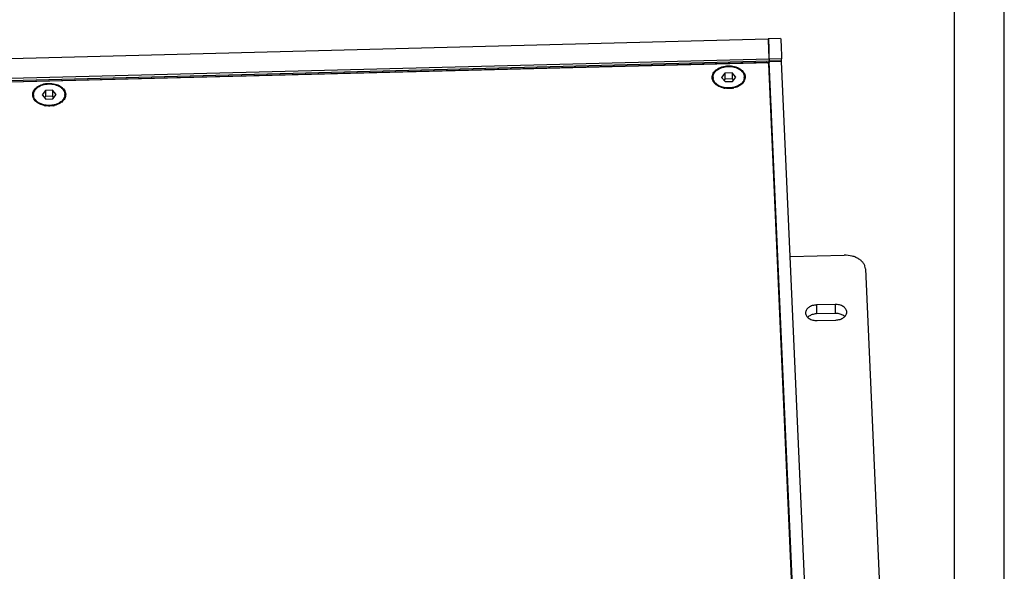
# Model space of a CAD drawing. Header units: millimetres. Extents: x 1406 to 2440, y 904 to 1635.
# Tile 29 of 29: x 2201 to 2440, y 1308 to 1442. Entities that reach past the tile are written whole.
import ezdxf

# ---------------------------------------------------------------- set-up
doc = ezdxf.new("R2010")
doc.units = ezdxf.units.MM
doc.header["$LTSCALE"] = 16.335
doc.layers.get('0').update_dxf_attribs({"linetype": 'CONTINUOUS'})
for name, color, linetype in [('02___PRT_ALL_AXES', 7, 'CONTINUOUS'), ('1', 7, 'CONTINUOUS'), ('AXES', 7, 'CONTINUOUS')]:
    doc.layers.add(name, color=color, linetype=linetype)

# ---------------------------------------------------------------- blocks, each defined once
blk = doc.blocks.new('AAXXX')
at = {"layer": '1'}
for p, q in [((-2141.569, 292.634), (-2141.569, 350.671)), ((-2142.534, 349.645), (-2142.534, 293.66))]:
    blk.add_line(p, q, dxfattribs=at)

msp = doc.modelspace()

# ---------------------------------------------------------------- linework, layer by layer
at = {"color": 7, "linetype": 'Continuous'}
for p, q in [((2385.75, 1437.8), (2382.75, 1437.72)), ((2382.75, 1437.72), (2382.75, 1437.72)), ((2385.84, 1436.61), (2385.84, 1436.6)), ((2382.9, 1434.93), (2382.91, 1434.72)), ((2382.91, 1434.72), (2382.91, 1434.75)), ((2382.91, 1434.72), (2382.91, 1434.71)), ((2382.92, 1434.26), (2382.93, 1434.22)), ((2382.93, 1433.95), (2382.93, 1434.22)), ((2382.94, 1433.91), (2382.93, 1433.95)), ((2030.15, 1423.31), (2385.98, 1432.47)), ((2033.15, 1423.03), (2382.98, 1432.04)), ((2382.34, 1431.98), (2033.81, 1423.01)), ((2389.56, 1279.67), (2382.85, 1431.65)), ((2382.97, 1432.85), (2382.96, 1433.11)), ((2385.96, 1432.92), (2382.97, 1432.85)), ((2382.97, 1432.85), (2382.98, 1432.4)), ((2382.98, 1432.4), (2382.98, 1432.36)), ((2382.98, 1432.36), (2382.98, 1432.31)), ((2382.98, 1432.31), (2382.98, 1432.27)), ((2382.98, 1432.27), (2382.98, 1432.23)), ((2385.98, 1432.23), (2382.98, 1432.15)), ((2382.98, 1432.23), (2382.98, 1432.19)), ((2382.98, 1432.19), (2382.98, 1432.15)), ((2389.73, 1279.26), (2382.98, 1432.15)), ((2383, 1429.97), (2382.98, 1432.04)), ((2385.98, 1432.47), (2385.96, 1432.92)), ((2392.72, 1279.33), (2385.98, 1432.23)), ((2372.23, 1429.45), (2371.41, 1428.39)), ((2373.96, 1429.49), (2372.23, 1429.45)), ((2372.23, 1429.45), (2372.24, 1428)), ((2373.96, 1429.49), (2373.97, 1428.04)), ((2374.87, 1428.48), (2373.96, 1429.49)), ((2383, 1429.97), (2382.93, 1429.96)), ((2383, 1429.97), (2383.24, 1424.59)), ((2371.41, 1428.39), (2372.32, 1427.38)), ((2372.24, 1428), (2372.02, 1427.71)), ((2373.97, 1428.04), (2372.24, 1428)), ((2372.32, 1427.38), (2374.05, 1427.43)), ((2374.27, 1427.71), (2373.97, 1428.04)), ((2374.05, 1427.43), (2374.87, 1428.48)), ((2207.31, 1425.2), (2206.49, 1424.15)), ((2209.04, 1425.25), (2207.31, 1425.2)), ((2207.31, 1425.2), (2207.32, 1423.75)), ((2209.04, 1425.25), (2209.05, 1423.8)), ((2209.95, 1424.24), (2209.04, 1425.25)), ((2383.17, 1424.59), (2383.24, 1424.59)), ((2383.24, 1424.59), (2383.25, 1424.31)), ((2206.49, 1424.15), (2207.4, 1423.13)), ((2207.32, 1423.75), (2207.1, 1423.47)), ((2209.05, 1423.8), (2207.32, 1423.75)), ((2207.4, 1423.13), (2209.13, 1423.18)), ((2209.35, 1423.46), (2209.05, 1423.8)), ((2209.13, 1423.18), (2209.95, 1424.24)), ((2383.18, 1424.31), (2383.25, 1424.31)), ((2383.4, 1420.87), (2383.25, 1424.31)), ((2383.4, 1420.87), (2383.33, 1420.87)), ((2383.35, 1420.46), (2383.42, 1420.46)), ((2383.36, 1420.17), (2383.43, 1420.17)), ((2383.4, 1420.87), (2383.42, 1420.46)), ((2383.45, 1418.29), (2383.43, 1420.17)), ((2388.07, 1384.86), (2401.19, 1385.2)), ((2406.34, 1381.88), (2413.33, 1223.42))]:
    msp.add_line(p, q, dxfattribs=at)
for centre, radius, start, end in [((2145.93, 1426.82), 237.11, 1.7892, 1.9097), ((2109.33, 1425.7), 273.73, 1.4964, 1.7449), ((2105.83, 1425.6), 277.23, 1.552, 1.7165), ((2359.32, 1431.77), 26.67, 0.9763, 1.5038), ((2373.08, 1431.17), 5.49, 258.0029, 261.3198), ((2373.16, 1431.13), 5.45, 279.785, 283.056), ((2208.16, 1426.93), 5.49, 258.0029, 261.3198), ((2208.24, 1426.89), 5.45, 279.785, 283.056)]:
    msp.add_arc(centre, radius, start, end, dxfattribs=at)
for points, knots in [([(2382.91, 1434.75), (2382.9, 1434.96), (2382.89, 1435.36), (2382.87, 1435.93), (2382.85, 1436.37), (2382.83, 1436.68), (2382.82, 1436.89), (2382.81, 1437.07), (2382.8, 1437.24), (2382.79, 1437.38), (2382.78, 1437.49), (2382.78, 1437.57), (2382.77, 1437.63), (2382.77, 1437.66), (2382.76, 1437.68), (2382.76, 1437.7), (2382.76, 1437.71), (2382.76, 1437.72), (2382.75, 1437.72)], [0, 0, 0, 0, 0.211427, 0.404735, 0.576005, 0.652268, 0.72176, 0.784127, 0.839048, 0.886256, 0.925501, 0.956602, 0.969048, 0.979403, 0.987662, 0.993825, 0.997908, 1, 1, 1, 1]), ([(2382.75, 1437.72), (2382.75, 1437.72), (2382.76, 1437.71), (2382.76, 1437.69), (2382.77, 1437.66), (2382.77, 1437.62), (2382.78, 1437.57), (2382.78, 1437.51), (2382.79, 1437.43), (2382.8, 1437.31), (2382.81, 1437.13), (2382.82, 1436.88), (2382.84, 1436.6), (2382.85, 1436.4), (2382.85, 1436.29)], [0, 0, 0, 0, 0.005055, 0.017691, 0.038351, 0.067058, 0.103769, 0.148419, 0.200903, 0.261098, 0.40407, 0.575993, 0.775258, 1, 1, 1, 1]), ([(2382.85, 1436.29), (2382.85, 1436.19), (2382.87, 1435.73), (2382.89, 1435.28), (2382.9, 1434.93)], [0, 0, 0, 0, 0.226275, 1, 1, 1, 1]), ([(2385.75, 1437.8), (2385.75, 1437.8), (2385.76, 1437.79), (2385.76, 1437.78), (2385.76, 1437.75), (2385.77, 1437.72), (2385.77, 1437.67), (2385.78, 1437.6), (2385.79, 1437.48), (2385.8, 1437.31), (2385.81, 1437.1), (2385.83, 1436.87), (2385.83, 1436.7), (2385.84, 1436.61)], [0, 0, 0, 0, 0.005169, 0.017753, 0.038258, 0.066735, 0.103172, 0.147515, 0.259551, 0.402033, 0.573846, 0.773692, 1, 1, 1, 1]), ([(2385.84, 1436.6), (2385.86, 1436.05), (2385.91, 1434.82), (2385.95, 1433.6), (2385.96, 1432.92)], [0, 0, 0, 0, 0.449365, 1, 1, 1, 1]), ([(2382.91, 1434.71), (2382.91, 1434.68), (2382.92, 1434.53), (2382.92, 1434.38), (2382.92, 1434.26)], [0, 0, 0, 0, 0.246528, 1, 1, 1, 1]), ([(2382.85, 1431.65), (2382.85, 1431.7), (2382.82, 1431.8), (2382.7, 1431.9), (2382.53, 1431.97), (2382.4, 1431.99), (2382.34, 1431.98)], [0, 0, 0, 0, 0.206428, 0.441494, 0.710437, 1, 1, 1, 1]), ([(2382.98, 1432.4), (2382.98, 1432.36), (2382.98, 1432.25), (2382.98, 1432.13), (2382.98, 1432.04)], [0, 0, 0, 0, 0.273692, 1, 1, 1, 1]), ([(2369.14, 1428.33), (2369.13, 1428.51), (2369.17, 1428.89), (2369.38, 1429.42), (2369.74, 1429.91), (2370.41, 1430.5), (2371.52, 1431.02), (2373.02, 1431.26), (2374.54, 1431.1), (2375.68, 1430.63), (2376.4, 1430.08), (2376.8, 1429.61), (2377.06, 1429.09), (2377.13, 1428.72), (2377.14, 1428.54)], [0, 0, 0, 0, 0.050816, 0.103432, 0.159471, 0.219805, 0.352754, 0.497168, 0.642298, 0.777113, 0.838547, 0.89559, 0.948923, 1, 1, 1, 1]), ([(2204.22, 1424.09), (2204.21, 1424.27), (2204.25, 1424.64), (2204.46, 1425.17), (2204.82, 1425.66), (2205.49, 1426.25), (2206.6, 1426.78), (2208.1, 1427.01), (2209.62, 1426.85), (2210.76, 1426.39), (2211.48, 1425.83), (2211.88, 1425.36), (2212.14, 1424.85), (2212.21, 1424.47), (2212.22, 1424.29)], [0, 0, 0, 0, 0.050816, 0.103432, 0.159471, 0.219805, 0.352754, 0.497168, 0.642298, 0.777113, 0.838547, 0.89559, 0.948923, 1, 1, 1, 1]), ([(2370.14, 1426.6), (2369.99, 1426.72), (2369.72, 1426.96), (2369.41, 1427.39), (2369.2, 1427.85), (2369.15, 1428.17), (2369.14, 1428.33)], [0, 0, 0, 0, 0.2717, 0.526384, 0.767292, 1, 1, 1, 1]), ([(2377.14, 1428.54), (2377.15, 1428.37), (2377.11, 1428.02), (2376.93, 1427.52), (2376.61, 1427.05), (2376.33, 1426.78), (2376.18, 1426.66)], [0, 0, 0, 0, 0.23294, 0.473173, 0.727522, 1, 1, 1, 1]), ([(2371.94, 1425.8), (2371.77, 1425.84), (2371.13, 1426.01), (2370.52, 1426.3), (2370.14, 1426.6)], [0, 0, 0, 0, 0.26453, 1, 1, 1, 1]), ([(2374.09, 1425.76), (2373.94, 1425.74), (2373.33, 1425.66), (2372.7, 1425.67), (2372.25, 1425.74)], [0, 0, 0, 0, 0.249502, 1, 1, 1, 1]), ([(2376.18, 1426.66), (2376.06, 1426.56), (2375.51, 1426.18), (2374.88, 1425.94), (2374.39, 1425.82)], [0, 0, 0, 0, 0.235565, 1, 1, 1, 1]), ([(2205.21, 1422.36), (2205.07, 1422.47), (2204.8, 1422.72), (2204.49, 1423.14), (2204.28, 1423.6), (2204.23, 1423.93), (2204.22, 1424.09)], [0, 0, 0, 0, 0.2717, 0.526384, 0.767292, 1, 1, 1, 1]), ([(2207.02, 1421.55), (2206.85, 1421.59), (2206.21, 1421.76), (2205.6, 1422.06), (2205.21, 1422.36)], [0, 0, 0, 0, 0.26453, 1, 1, 1, 1]), ([(2211.26, 1422.41), (2211.14, 1422.31), (2210.59, 1421.93), (2209.96, 1421.69), (2209.47, 1421.58)], [0, 0, 0, 0, 0.235565, 1, 1, 1, 1]), ([(2212.22, 1424.29), (2212.22, 1424.12), (2212.19, 1423.77), (2212.01, 1423.27), (2211.69, 1422.8), (2211.41, 1422.54), (2211.26, 1422.41)], [0, 0, 0, 0, 0.23294, 0.473173, 0.727522, 1, 1, 1, 1]), ([(2209.17, 1421.52), (2209.02, 1421.49), (2208.41, 1421.41), (2207.78, 1421.43), (2207.33, 1421.5)], [0, 0, 0, 0, 0.249502, 1, 1, 1, 1]), ([(2383.42, 1420.46), (2383.42, 1420.44), (2383.43, 1420.34), (2383.43, 1420.25), (2383.43, 1420.17)], [0, 0, 0, 0, 0.225674, 1, 1, 1, 1]), ([(2406.34, 1381.88), (2406.33, 1382.11), (2406.24, 1382.57), (2405.92, 1383.22), (2405.42, 1383.81), (2404.76, 1384.31), (2403.99, 1384.72), (2402.8, 1385.12), (2401.83, 1385.22), (2401.19, 1385.2)], [0, 0, 0, 0, 0.101492, 0.207466, 0.320814, 0.442885, 0.573581, 0.711624, 1, 1, 1, 1])]:
    msp.add_open_spline(points, degree=3, knots=knots, dxfattribs=at)
at = {"layer": '02___PRT_ALL_AXES', "color": 7, "linetype": 'Continuous'}
for p, q in [((2032.92, 1428.71), (2382.75, 1437.72)), ((2382.97, 1432.85), (2033.13, 1423.84)), ((2398.96, 1373.25), (2394.47, 1373.13)), ((2394.47, 1373.13), (2394.49, 1370.96)), ((2398.96, 1373.25), (2398.98, 1371.07)), ((2398.98, 1371.07), (2394.49, 1370.96)), ((2394.63, 1369.34), (2399.13, 1369.46))]:
    msp.add_line(p, q, dxfattribs=at)
for points, knots in [([(2394.47, 1373.13), (2394.12, 1373.12), (2393.45, 1373.02), (2392.7, 1372.67), (2392.24, 1372.27), (2391.99, 1371.94), (2391.83, 1371.58), (2391.8, 1371.33), (2391.8, 1371.21)], [0, 0, 0, 0, 0.28975, 0.557121, 0.678737, 0.7918, 0.897883, 1, 1, 1, 1]), ([(2401.8, 1371.38), (2401.8, 1371.5), (2401.76, 1371.76), (2401.59, 1372.13), (2401.31, 1372.46), (2400.82, 1372.85), (2400.02, 1373.18), (2399.32, 1373.25), (2398.96, 1373.25)], [0, 0, 0, 0, 0.101609, 0.207396, 0.320483, 0.442413, 0.710618, 1, 1, 1, 1]), ([(2391.8, 1371.21), (2391.8, 1371.08), (2391.84, 1370.82), (2392.01, 1370.46), (2392.28, 1370.13), (2392.78, 1369.74), (2393.57, 1369.41), (2394.27, 1369.33), (2394.63, 1369.34)], [0, 0, 0, 0, 0.101609, 0.207396, 0.320483, 0.442413, 0.710618, 1, 1, 1, 1]), ([(2394.49, 1370.96), (2394.27, 1370.95), (2393.76, 1370.9), (2392.99, 1370.65), (2392.5, 1370.32), (2392.31, 1370.13)], [0, 0, 0, 0, 0.268564, 0.65316, 1, 1, 1, 1]), ([(2401.31, 1370.29), (2401.17, 1370.42), (2400.76, 1370.72), (2399.97, 1371.02), (2399.32, 1371.08), (2398.98, 1371.07)], [0, 0, 0, 0, 0.226619, 0.600721, 1, 1, 1, 1]), ([(2399.13, 1369.46), (2399.48, 1369.47), (2400.15, 1369.57), (2400.9, 1369.92), (2401.36, 1370.32), (2401.61, 1370.64), (2401.77, 1371), (2401.8, 1371.25), (2401.8, 1371.38)], [0, 0, 0, 0, 0.28975, 0.557121, 0.678737, 0.7918, 0.897883, 1, 1, 1, 1])]:
    msp.add_open_spline(points, degree=3, knots=knots, dxfattribs=at)
at = {"layer": 'AXES', "color": 7, "linetype": 'Continuous'}
for p, q in [((2369.34, 1428.4), (2369.34, 1428.18)), ((2376.94, 1428.47), (2376.94, 1428.25)), ((2204.42, 1424.16), (2204.42, 1423.94)), ((2212.02, 1424.23), (2212.02, 1424.01))]:
    msp.add_line(p, q, dxfattribs=at)
for centre, radius, start, end in [((2371.16, 1428.42), 1.82, 180.5417, 189.2993), ((2375.13, 1428.45), 1.81, 353.6657, 0.5251), ((2375.11, 1428.46), 1.83, 353.0892, 353.6768), ((2206.24, 1424.17), 1.82, 180.5417, 189.2993), ((2210.21, 1424.21), 1.81, 353.6657, 0.5251), ((2210.19, 1424.21), 1.83, 353.0892, 353.6768)]:
    msp.add_arc(centre, radius, start, end, dxfattribs=at)
for points, knots in [([(2369.34, 1428.4), (2369.34, 1428.49), (2369.35, 1428.66), (2369.4, 1428.91), (2369.49, 1429.16), (2369.61, 1429.4), (2369.76, 1429.63), (2369.95, 1429.85), (2370.16, 1430.06), (2370.49, 1430.32), (2370.97, 1430.59), (2371.6, 1430.84), (2372.3, 1431), (2372.78, 1431.05), (2373.02, 1431.05)], [0, 0, 0, 0, 0.050804, 0.102124, 0.154443, 0.208178, 0.263668, 0.321156, 0.380792, 0.442633, 0.572632, 0.710245, 0.853534, 1, 1, 1, 1]), ([(2373.02, 1431.05), (2373.28, 1431.06), (2373.78, 1431.04), (2374.5, 1430.91), (2375.18, 1430.68), (2375.68, 1430.41), (2376.04, 1430.15), (2376.27, 1429.95), (2376.47, 1429.73), (2376.64, 1429.49), (2376.77, 1429.25), (2376.86, 1428.99), (2376.92, 1428.73), (2376.94, 1428.56), (2376.94, 1428.47)], [0, 0, 0, 0, 0.146014, 0.289385, 0.42738, 0.557828, 0.619851, 0.679613, 0.737154, 0.792616, 0.846242, 0.898378, 0.949462, 1, 1, 1, 1]), ([(2204.42, 1424.16), (2204.42, 1424.24), (2204.43, 1424.41), (2204.48, 1424.66), (2204.57, 1424.91), (2204.69, 1425.15), (2204.84, 1425.38), (2205.03, 1425.6), (2205.24, 1425.81), (2205.57, 1426.07), (2206.05, 1426.35), (2206.68, 1426.6), (2207.38, 1426.76), (2207.86, 1426.8), (2208.1, 1426.81)], [0, 0, 0, 0, 0.050804, 0.102124, 0.154443, 0.208178, 0.263668, 0.321156, 0.380792, 0.442633, 0.572632, 0.710245, 0.853534, 1, 1, 1, 1]), ([(2208.1, 1426.81), (2208.36, 1426.82), (2208.86, 1426.79), (2209.58, 1426.66), (2210.26, 1426.43), (2210.76, 1426.16), (2211.12, 1425.91), (2211.35, 1425.7), (2211.55, 1425.48), (2211.72, 1425.25), (2211.85, 1425), (2211.94, 1424.75), (2212, 1424.49), (2212.02, 1424.31), (2212.02, 1424.23)], [0, 0, 0, 0, 0.146014, 0.289385, 0.42738, 0.557828, 0.619851, 0.679613, 0.737154, 0.792616, 0.846242, 0.898378, 0.949462, 1, 1, 1, 1]), ([(2371.61, 1426.03), (2371.46, 1426.07), (2371.17, 1426.18), (2370.77, 1426.37), (2370.4, 1426.6), (2370.08, 1426.86), (2369.81, 1427.14), (2369.6, 1427.45), (2369.44, 1427.78), (2369.38, 1428.01), (2369.36, 1428.12)], [0, 0, 0, 0, 0.144418, 0.283781, 0.417376, 0.544816, 0.666106, 0.781697, 0.892527, 1, 1, 1, 1]), ([(2376.93, 1428.24), (2376.91, 1428.12), (2376.86, 1427.89), (2376.72, 1427.55), (2376.51, 1427.23), (2376.25, 1426.93), (2375.93, 1426.66), (2375.56, 1426.42), (2375.15, 1426.21), (2374.86, 1426.11), (2374.71, 1426.06)], [0, 0, 0, 0, 0.107435, 0.218108, 0.333512, 0.454661, 0.582056, 0.715726, 0.855283, 1, 1, 1, 1]), ([(2373.26, 1425.82), (2372.97, 1425.81), (2372.42, 1425.84), (2371.87, 1425.95), (2371.61, 1426.03)], [0, 0, 0, 0, 0.505734, 1, 1, 1, 1]), ([(2374.71, 1426.06), (2374.6, 1426.02), (2374.12, 1425.89), (2373.63, 1425.83), (2373.26, 1425.82)], [0, 0, 0, 0, 0.245422, 1, 1, 1, 1]), ([(2206.69, 1421.78), (2206.54, 1421.83), (2206.25, 1421.93), (2205.85, 1422.12), (2205.48, 1422.35), (2205.16, 1422.61), (2204.89, 1422.9), (2204.68, 1423.21), (2204.52, 1423.54), (2204.46, 1423.76), (2204.44, 1423.88)], [0, 0, 0, 0, 0.144418, 0.283781, 0.417376, 0.544816, 0.666106, 0.781697, 0.892527, 1, 1, 1, 1]), ([(2212.01, 1423.99), (2211.99, 1423.87), (2211.94, 1423.64), (2211.8, 1423.3), (2211.59, 1422.98), (2211.33, 1422.68), (2211.01, 1422.41), (2210.64, 1422.17), (2210.23, 1421.97), (2209.94, 1421.86), (2209.79, 1421.81)], [0, 0, 0, 0, 0.107435, 0.218108, 0.333512, 0.454661, 0.582056, 0.715726, 0.855283, 1, 1, 1, 1]), ([(2208.33, 1421.57), (2208.05, 1421.57), (2207.5, 1421.59), (2206.95, 1421.71), (2206.69, 1421.78)], [0, 0, 0, 0, 0.505734, 1, 1, 1, 1]), ([(2209.79, 1421.81), (2209.68, 1421.78), (2209.2, 1421.64), (2208.71, 1421.58), (2208.33, 1421.57)], [0, 0, 0, 0, 0.245422, 1, 1, 1, 1])]:
    msp.add_open_spline(points, degree=3, knots=knots, dxfattribs=at)

# ---------------------------------------------------------------- block references
at = {"xscale": 12.6, "yscale": 12.6, "zscale": 12.6}
msp.add_blockref('AAXXX', (29423.81, -2783.08), dxfattribs=at)

doc.saveas('drawing.dxf')
